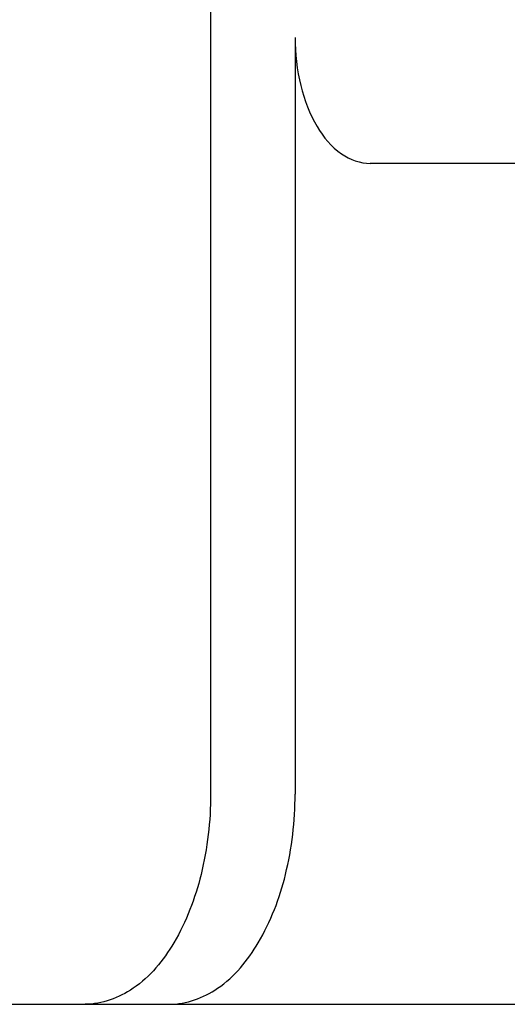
# Model space of a CAD drawing. Header units: millimetres. Extents: x 0 to 7560, y 0 to 5346.
# Tile 111 of 149: x 2284 to 2296, y 4317 to 4341. Entities that reach past the tile are written whole.
import ezdxf

# ---------------------------------------------------------------- set-up
doc = ezdxf.new("R2010")
doc.units = ezdxf.units.MM
for name, color, linetype in [('A2300601_ABL853', 7, 'Continuous'), ('M2302801_PBL869', 7, 'Continuous'), ('TOP_VIEW_VBL707', 7, 'Continuous')]:
    doc.layers.add(name, color=color, linetype=linetype)

# ---------------------------------------------------------------- blocks, each defined once
blk = doc.blocks.new('M2302801_PBL869', base_point=(2617.377, 3921.91))
at = {"layer": 'M2302801_PBL869', "color": 7}
for p, q in [((2599.198, 3937.91), (2599.198, 3905.91)), ((2601.205, 3923.91), (2601.205, 3905.91)), ((2614.789, 3920.91), (2602.994, 3920.91)), ((2584.286, 3900.91), (2622.626, 3900.91))]:
    blk.add_line(p, q, dxfattribs=at)
for points, knots in [([(2601.205, 3923.91), (2601.205, 3923.524), (2601.288, 3922.786), (2601.653, 3921.816), (2602.22, 3921.111), (2602.754, 3920.91), (2602.994, 3920.91)], [0, 0, 0, 0, 0.304448, 0.580339, 0.809898, 1, 1, 1, 1]), ([(2599.198, 3905.91), (2599.198, 3905.267), (2599.06, 3904.037), (2598.451, 3902.42), (2597.506, 3901.245), (2596.617, 3900.91), (2596.216, 3900.91)], [0, 0, 0, 0, 0.30444, 0.580341, 0.809903, 1, 1, 1, 1]), ([(2598.222, 3900.91), (2598.623, 3900.91), (2599.513, 3901.245), (2600.457, 3902.42), (2601.067, 3904.037), (2601.205, 3905.267), (2601.205, 3905.91)], [0, 0, 0, 0, 0.190097, 0.419659, 0.69556, 1, 1, 1, 1])]:
    blk.add_open_spline(points, degree=3, knots=knots, dxfattribs=at)
blk = doc.blocks.new('A2300601_ABL853', base_point=(2460.88, 3923.41))
at = {"layer": 'M2302801_PBL869'}
blk.add_blockref('M2302801_PBL869', (2617.377, 3921.91), dxfattribs=at)
blk = doc.blocks.new('TOP_VIEW_VBL707', base_point=(2149.541, 3969.91))
at = {"layer": 'A2300601_ABL853'}
blk.add_blockref('A2300601_ABL853', (2460.88, 3923.41), dxfattribs=at)

msp = doc.modelspace()

# ---------------------------------------------------------------- block references
at = {"layer": 'TOP_VIEW_VBL707'}
msp.add_blockref('TOP_VIEW_VBL707', (1838.846, 4386.364), dxfattribs=at)

doc.saveas('drawing.dxf')
